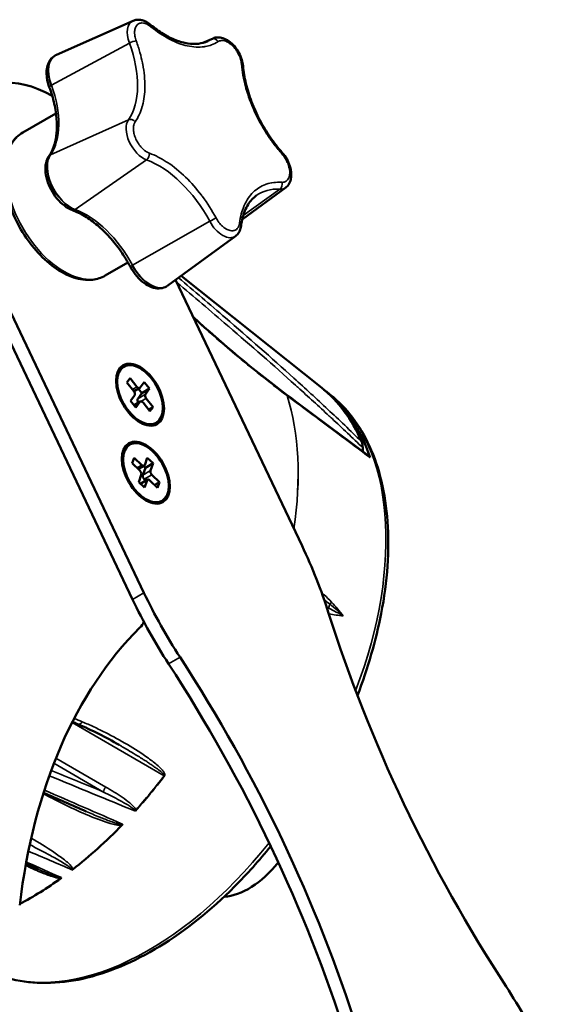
# Model space of a CAD drawing. Header units: millimetres. Extents: x 20 to 1098, y 20 to 844.
# Tile 11 of 20: x 824 to 873, y 179 to 270. Entities that reach past the tile are written whole.
import ezdxf

# ---------------------------------------------------------------- set-up
doc = ezdxf.new("R2010")
doc.units = ezdxf.units.MM
doc.header["$LTSCALE"] = 4
doc.layers.add('Visible (ISO)', color=7, linetype='Continuous', lineweight=50)
doc.layers.add('Visible Narrow (ISO)', color=7, linetype='Continuous', lineweight=35)

msp = doc.modelspace()

# ---------------------------------------------------------------- linework, layer by layer
at = {"layer": 'Visible (ISO)'}
for p, q in [((834.6711, 269.7874), (827.5645, 266.6423)), ((842.082, 268.1559), (841.1395, 267.7388)), ((824.4338, 259.4267), (827.5171, 261.2069)), ((848.8194, 254.3279), (844.7813, 251.3803)), ((819.8703, 250.0112), (835.6757, 216.7899)), ((818.8097, 249.3988), (834.6151, 216.1775)), ((844.1714, 249.8399), (837.8943, 245.258)), ((832.0838, 246.1765), (834.1897, 247.3924)), ((850.3313, 221.1459), (838.6109, 245.781)), ((852.1692, 235.7628), (839.1142, 246.1484)), ((833.8098, 237.7374), (833.7037, 237.6761)), ((834.3858, 236.6777), (834.0994, 236.2797)), ((835.0261, 235.8741), (834.3858, 236.6777)), ((835.6923, 236.3161), (835.3164, 235.7937)), ((836.1801, 235.7038), (835.6923, 236.3161)), ((834.0994, 236.2797), (834.7397, 235.4761)), ((834.7537, 235.4577), (835.2835, 235.7635)), ((835.473, 235.2955), (835.1579, 235.691)), ((836.1801, 235.7038), (835.473, 235.2955)), ((835.8043, 235.1814), (836.1801, 235.7038)), ((852.9557, 235.1371), (852.5577, 235.4538)), ((834.8153, 235.0972), (834.4395, 234.5748)), ((834.4395, 234.5748), (834.9273, 233.9625)), ((834.7546, 234.1793), (835.3361, 234.5151)), ((834.9273, 233.9625), (835.3032, 234.4849)), ((835.0972, 234.7731), (835.473, 235.2955)), ((836.5201, 233.9989), (835.8798, 234.8025)), ((848.8606, 235.1718), (848.8619, 235.1708)), ((835.5935, 234.4045), (836.2338, 233.6009)), ((836.5201, 233.9989), (836.1068, 233.7602)), ((836.2338, 233.6009), (836.5201, 233.9989)), ((836.8098, 232.5412), (836.7037, 232.48)), ((834.3519, 230.5125), (834.2458, 230.4512)), ((855.9621, 230.2241), (855.9702, 229.8667)), ((834.7687, 229.304), (834.5888, 228.7886)), ((835.4726, 228.6248), (834.7687, 229.304)), ((835.9774, 229.3004), (835.7412, 228.624)), ((836.5137, 228.783), (835.9774, 229.3004)), ((834.5888, 228.7886), (835.2926, 228.1095)), ((835.1504, 228.2467), (835.6901, 228.5583)), ((835.5704, 227.6983), (835.8066, 228.3747)), ((835.8066, 228.3747), (835.644, 228.5316)), ((836.5137, 228.783), (835.8066, 228.3747)), ((836.2775, 228.1066), (836.5137, 228.783)), ((835.4263, 227.7222), (835.19, 227.0458)), ((835.3527, 226.8889), (836.0137, 227.2705)), ((835.8462, 227.1738), (835.704, 227.311)), ((835.7263, 226.5283), (835.9626, 227.2047)), ((836.2312, 227.2039), (836.935, 226.5248)), ((837.115, 227.0401), (836.4111, 227.7193)), ((835.19, 227.0458), (835.7263, 226.5283)), ((837.115, 227.0401), (836.6683, 226.7822)), ((836.935, 226.5248), (837.115, 227.0401)), ((837.3519, 225.3163), (837.2458, 225.2551)), ((833.3688, 202.6939), (833.3684, 202.6941)), ((828.9494, 197.4098), (828.9494, 197.4098)), ((833.5456, 197.9098), (833.5456, 197.9099)), ((828.9494, 196.8564), (828.9494, 196.8564)), ((832.7135, 195.3743), (832.7135, 195.3728)), ((833.5456, 195.3287), (833.5456, 195.3287)), ((833.5456, 195.2544), (833.5456, 195.2544))]:
    msp.add_line(p, q, dxfattribs=at)
for centre, major_axis, ratio, start_param, end_param in [((827.1981, 252.1892), (-6.5, 11.2583), 0.5773503, 5.5011433, 7.7168078), ((835.6834, 209.3232), (15.5912, 27.0048), 0.5773503, 0.1474146, 0.1474303), ((834.6324, 235.3268), (0.15, -0.2598), 0.5773503, 0.2546225, 1.8254189), ((835.1335, 236.0233), (0.15, -0.2598), 0.5773503, 4.9670115, 6.5378078), ((835.379, 209.526), (15.411, 27.1689), 0.5823664, 5.8698802, 6.1918262), ((835.6834, 209.3232), (15.5912, 27.0048), 0.5773503, 5.8125453, 6.2106929), ((835.2801, 234.5435), (-0.15, 0.2598), 0.5773503, 0.2546225, 1.7471497), ((835.4861, 234.2553), (-0.15, 0.2598), 0.5773503, 4.9670115, 6.5378078), ((835.9872, 234.9518), (-0.15, 0.2598), 0.5773503, 0.2546225, 1.8254189), ((835.2252, 227.9162), (0.15, -0.2598), 0.5773503, 0.4616114, 2.0324077), ((835.5401, 228.8181), (0.15, -0.2598), 0.5773503, 5.1740003, 6.7447967), ((836.4786, 227.9125), (-0.15, 0.2598), 0.5773503, 0.4616114, 2.0324077), ((835.7715, 227.5043), (0.15, -0.2598), 0.5773503, 3.603204, 5.1740003), ((836.1637, 227.0107), (-0.15, 0.2598), 0.5773503, 5.1740003, 6.7447967), ((833.421, 216.1197), (-15, 25.9808), 0.5773503, 4.3462995, 4.5752151), ((852.586, 221.8161), (15, -25.9808), 0.5773503, 4.5752151, 4.8041307), ((851.5253, 221.2037), (-15, 25.9808), 0.5773503, 1.4336225, 1.662538), ((907.6938, 211.4665), (-42.5, 73.6122), 0.5773503, 1.2047069, 1.662538), ((883.7594, 144.5312), (-42.5, 73.6122), 0.5773503, 0.1525855, 0.6570726), ((832.4425, 217.619), (2.5, -4.3301), 0.5773503, 0.1525855, 0.3641358), ((800.5955, 179.634), (42.5, -73.6122), 0.5773503, 1.2047069, 1.662538), ((799.5349, 179.0216), (42.5, -73.6122), 0.5773503, 1.2047069, 1.662538), ((831.4407, 202.9545), (0.95, 1.6454), 0.5773503, 1.0048289, 1.0049079), ((831.4407, 202.9545), (-0.95, -1.6454), 0.5773503, 2.2028573, 2.2029029), ((837.6115, 200.1856), (3.375, 5.8457), 0.5773503, 1.5642728, 1.5643007), ((837.6115, 200.1856), (3.375, 5.8457), 0.5773503, 1.5043399, 1.5043782), ((837.6115, 200.1856), (1.5, 2.5981), 0.5773503, 1.466272, 1.4663622), ((825.1161, 215.4242), (16.5, 28.5788), 0.5773503, 4.0974518, 4.3015261), ((833.5399, 195.2912), (-0.1452, -0.0747), 0.4845137, 2.181252, 2.8825141), ((824.8838, 192.8371), (-3.3748, -5.8454), 0.5773503, 1.7081651, 1.7081701), ((845.3897, 195.6949), (-3.875, -6.7117), 0.5773503, 0.3566857, 1.3096462), ((824.8836, 192.8372), (-1.5, -2.5981), 0.5773503, 1.1843971, 1.1845885), ((824.8836, 192.8372), (-1.5, -2.5981), 0.5773503, 1.2440835, 1.2441504), ((829.0128, 191.2466), (-0.1109, -0.1), 0.732406, 0.8498368, 1.4694438), ((825.1161, 215.4242), (16.5, 28.5788), 0.5773503, 3.8861984, 4.0501814), ((824.8839, 192.8369), (-3.3746, -5.845), 0.5773503, 1.482735, 1.4827369), ((827.8777, 190.3609), (-0.1439, -0.0414), 0.4326095, 2.2641542, 2.9897768), ((855.7034, 169.2845), (-15, 25.9808), 0.5773503, 4.5752151, 4.8041307)]:
    msp.add_ellipse(centre, major_axis=major_axis, ratio=ratio, start_param=start_param, end_param=end_param, dxfattribs=at)
for centre, major_axis in [((835.3098, 235.1393), (-1.575, 2.728)), ((835.3098, 235.1393), (1.5, -2.5981)), ((835.8519, 227.9144), (-1.575, 2.728)), ((835.8519, 227.9144), (-1.5, 2.5981))]:
    msp.add_ellipse(centre, major_axis=major_axis, ratio=0.5773503, dxfattribs=at)
for points, knots in [([(834.6711, 269.7874), (834.7784, 269.8349), (834.8927, 269.8645), (835.1223, 269.8898), (835.2374, 269.8857), (835.4624, 269.8507), (835.5724, 269.82), (835.7862, 269.7374), (835.8899, 269.6855), (836.0909, 269.5642), (836.1881, 269.4947), (836.2817, 269.4177)], [1.46147056, 1.46147056, 1.46147056, 1.46147056, 1.64803127, 1.64803127, 1.83459198, 1.83459198, 2.0211527, 2.0211527, 2.20771341, 2.20771341, 2.39427413, 2.39427413, 2.39427413, 2.39427413]), ([(841.5903, 267.8932), (841.3268, 267.7766), (841.0397, 267.6999), (840.4191, 267.6316), (840.0855, 267.6403), (839.3812, 267.7497), (839.0107, 267.8505), (838.2483, 268.1452), (837.8565, 268.339), (837.0683, 268.8148), (836.672, 269.0966), (836.2817, 269.4177)], [4.60306333, 4.60306333, 4.60306333, 4.60306333, 4.78962402, 4.78962402, 4.97618471, 4.97618471, 5.1627454, 5.1627454, 5.34930609, 5.34930609, 5.53586678, 5.53586678, 5.53586678, 5.53586678]), ([(842.082, 268.1559), (842.2169, 268.2156), (842.3626, 268.2468), (842.6726, 268.2583), (842.8364, 268.2315), (843.1856, 268.12), (843.3684, 268.0237), (843.7274, 267.7705), (843.9017, 267.6087), (844.2153, 267.2445), (844.3547, 267.0425), (844.5883, 266.6169), (844.6828, 266.3936), (844.8061, 265.9818), (844.8435, 265.794), (844.8595, 265.609)], [1.4614706, 1.4614706, 1.4614706, 1.4614706, 1.695944, 1.695944, 1.9652503, 1.9652503, 2.295266, 2.295266, 2.6532674, 2.6532674, 3.0078204, 3.0078204, 3.3598697, 3.3598697, 3.6509112, 3.6509112, 3.6509112, 3.6509112]), ([(826.8965, 263.6397), (826.8127, 263.8671), (826.7482, 264.0971), (826.6627, 264.5519), (826.6415, 264.7767), (826.648, 265.2118), (826.6756, 265.4223), (826.7875, 265.8191), (826.8724, 266.0058), (827.1074, 266.3341), (827.2586, 266.4747), (827.4338, 266.5759)], [0.119, 0.119, 0.119, 0.119, 0.3751134, 0.3751134, 0.6312269, 0.6312269, 0.8873403, 0.8873403, 1.1434537, 1.1434537, 1.3995672, 1.3995672, 1.3995672, 1.3995672]), ([(827.4338, 266.5759), (827.4423, 266.5808), (827.4508, 266.5856), (827.468, 266.595), (827.4766, 266.5996), (827.4939, 266.6087), (827.5027, 266.6131), (827.5202, 266.6218), (827.529, 266.626), (827.5467, 266.6343), (827.5556, 266.6383), (827.5645, 266.6423)], [1.399567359, 1.399567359, 1.399567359, 1.399567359, 1.411948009, 1.411948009, 1.42432866, 1.42432866, 1.43670931, 1.43670931, 1.44908996, 1.44908996, 1.461470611, 1.461470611, 1.461470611, 1.461470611]), ([(848.5018, 257.5562), (848.1055, 258.0045), (847.7277, 258.4895), (847.0262, 259.5116), (846.7025, 260.0488), (846.1234, 261.1517), (845.868, 261.7175), (845.4365, 262.8525), (845.2604, 263.4218), (844.9946, 264.5383), (844.9048, 265.0855), (844.8595, 265.609)], [5.7738668, 5.7738668, 5.7738668, 5.7738668, 5.9775942, 5.9775942, 6.1813216, 6.1813216, 6.385049, 6.385049, 6.5887764, 6.5887764, 6.7925038, 6.7925038, 6.7925038, 6.7925038]), ([(826.8965, 263.6397), (827.0866, 263.1235), (827.2402, 262.6067), (827.4686, 261.5957), (827.5434, 261.1014), (827.6122, 260.1582), (827.6062, 259.7095), (827.5172, 258.8787), (827.4341, 258.4969), (827.2004, 257.8166), (827.0499, 257.5185), (826.8722, 257.2655)], [3.2605926, 3.2605926, 3.2605926, 3.2605926, 3.4643201, 3.4643201, 3.6680475, 3.6680475, 3.8717749, 3.8717749, 4.0755023, 4.0755023, 4.2792297, 4.2792297, 4.2792297, 4.2792297]), ([(824.4338, 259.4267), (824.024, 259.1901), (823.6751, 258.8516), (823.1189, 258.0004), (822.921, 257.479), (822.691, 256.2852), (822.6725, 255.6031), (822.8247, 254.1664), (822.998, 253.411), (823.5149, 251.9099), (823.8575, 251.1645), (824.6766, 249.7543), (825.1526, 249.0895), (826.1945, 247.9032), (826.7605, 247.3821), (827.9339, 246.5369), (828.5415, 246.2137), (829.7391, 245.814), (830.3308, 245.7345), (831.3157, 245.8394), (831.7224, 245.9679), (832.0838, 246.1765)], [4.8836181, 4.8836181, 4.8836181, 4.8836181, 5.1678303, 5.1678303, 5.47143, 5.47143, 5.7986128, 5.7986128, 6.1296627, 6.1296627, 6.458934, 6.458934, 6.7873751, 6.7873751, 7.1166869, 7.1166869, 7.4477573, 7.4477573, 7.7745271, 7.7745271, 8.0252108, 8.0252108, 8.0252108, 8.0252108]), ([(848.5018, 257.5562), (848.6599, 257.3773), (848.8017, 257.177), (849.0405, 256.754), (849.1379, 256.5315), (849.2798, 256.0791), (849.3241, 255.8493), (849.3473, 255.3988), (849.3264, 255.1776), (849.2046, 254.7864), (849.1118, 254.6124), (848.9299, 254.4172), (848.8768, 254.3698), (848.8194, 254.3279)], [2.6322741, 2.6322741, 2.6322741, 2.6322741, 2.9871407, 2.9871407, 3.3391597, 3.3391597, 3.694501, 3.694501, 4.0515834, 4.0515834, 4.3662476, 4.3662476, 4.4792564, 4.4792564, 4.4792564, 4.4792564]), ([(829.0359, 252.2416), (828.7785, 252.3358), (828.5289, 252.4782), (828.0465, 252.8431), (827.8148, 253.0689), (827.3978, 253.5737), (827.2123, 253.8521), (826.9017, 254.436), (826.7765, 254.7412), (826.5983, 255.3553), (826.5457, 255.664), (826.5267, 256.26), (826.5604, 256.5477), (826.7011, 256.9741), (826.7753, 257.1276), (826.8722, 257.2655)], [5.1455482, 5.1455482, 5.1455482, 5.1455482, 5.480486, 5.480486, 5.8282263, 5.8282263, 6.1721514, 6.1721514, 6.5145939, 6.5145939, 6.8599256, 6.8599256, 7.2070556, 7.2070556, 7.4208224, 7.4208224, 7.4208224, 7.4208224]), ([(844.6758, 250.7734), (844.7083, 251.0356), (844.7551, 251.2853), (844.8751, 251.756), (844.9484, 251.9771), (845.1191, 252.3877), (845.2164, 252.5773), (845.4326, 252.9235), (845.5515, 253.0801), (845.8083, 253.3604), (845.9464, 253.4841), (846.0937, 253.5916)], [0.74731853, 0.74731853, 0.74731853, 0.74731853, 0.86538755, 0.86538755, 0.98345658, 0.98345658, 1.1015256, 1.1015256, 1.21959463, 1.21959463, 1.33766366, 1.33766366, 1.33766366, 1.33766366]), ([(829.0359, 252.2416), (829.4107, 252.1044), (829.7984, 251.9167), (830.5793, 251.4454), (830.9724, 251.1619), (831.7446, 250.5106), (832.1237, 250.1428), (832.8498, 249.3389), (833.1968, 248.9028), (833.8429, 247.9813), (834.142, 247.4959), (834.4106, 246.9966)], [2.0039556, 2.0039556, 2.0039556, 2.0039556, 2.207683, 2.207683, 2.4114104, 2.4114104, 2.6151378, 2.6151378, 2.8188652, 2.8188652, 3.0225927, 3.0225927, 3.0225927, 3.0225927]), ([(844.6758, 250.7734), (844.6668, 250.7013), (844.6536, 250.6301), (844.618, 250.4903), (844.5955, 250.4218), (844.5402, 250.2887), (844.5073, 250.224), (844.4303, 250.1007), (844.3861, 250.042), (844.2867, 249.9335), (844.2314, 249.8837), (844.1714, 249.8399)], [3.88891118, 3.88891118, 3.88891118, 3.88891118, 4.00698023, 4.00698023, 4.12504928, 4.12504928, 4.24311833, 4.24311833, 4.36118738, 4.36118738, 4.47925643, 4.47925643, 4.47925643, 4.47925643]), ([(837.7715, 245.178), (837.6017, 245.08), (837.411, 245.0199), (837.0026, 244.9749), (836.7847, 244.9965), (836.3194, 245.1198), (836.0729, 245.2354), (835.6011, 245.5406), (835.3757, 245.7307), (834.9582, 246.1669), (834.7663, 246.413), (834.5319, 246.7808), (834.4691, 246.8877), (834.4106, 246.9966)], [4.5411598, 4.5411598, 4.5411598, 4.5411598, 4.7893931, 4.7893931, 5.0623939, 5.0623939, 5.3866592, 5.3866592, 5.7112643, 5.7112643, 6.0358694, 6.0358694, 6.1641853, 6.1641853, 6.1641853, 6.1641853]), ([(837.8943, 245.258), (837.8864, 245.2523), (837.8785, 245.2466), (837.8625, 245.2354), (837.8544, 245.2299), (837.8381, 245.219), (837.8299, 245.2137), (837.8134, 245.2032), (837.8051, 245.198), (837.7884, 245.1879), (837.78, 245.1829), (837.7715, 245.178)], [4.479256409, 4.479256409, 4.479256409, 4.479256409, 4.491637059, 4.491637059, 4.504017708, 4.504017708, 4.516398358, 4.516398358, 4.528779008, 4.528779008, 4.541159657, 4.541159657, 4.541159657, 4.541159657]), ([(852.9557, 235.1371), (854.4715, 233.9313), (855.6973, 232.3106), (857.5145, 228.3548), (858.0752, 225.9877), (858.4516, 220.7449), (858.249, 217.8572), (857.1909, 212.3741), (856.447, 209.8079), (855.4698, 207.2641)], [2.4423003, 2.4423003, 2.4423003, 2.4423003, 2.744603, 2.744603, 3.0621495, 3.0621495, 3.3872956, 3.3872956, 3.6596963, 3.6596963, 3.6596963, 3.6596963]), ([(855.8472, 230.8026), (855.8827, 230.7206), (855.9102, 230.6304), (855.9487, 230.4364), (855.9596, 230.3328), (855.9621, 230.2241)], [-0.080295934, -0.080295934, -0.080295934, -0.080295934, -0.040143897, -0.040143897, -0.000000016, -0.000000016, -0.000000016, -0.000000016]), ([(856.5798, 229.4115), (856.587, 229.4061), (856.5939, 229.4001), (856.6216, 229.3717), (856.6382, 229.3436), (856.6494, 229.3101)], [0.043249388, 0.043249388, 0.043249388, 0.043249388, 0.047926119, 0.047926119, 0.063371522, 0.063371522, 0.063371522, 0.063371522]), ([(847.4284, 193.3022), (846.3604, 191.9766), (845.2392, 190.7248), (841.8657, 187.3477), (839.5124, 185.466), (834.7426, 182.5638), (832.3261, 181.5447), (827.6842, 180.5142), (825.4535, 180.4922), (822.9252, 181.1164), (822.4372, 181.2716), (821.964, 181.4579)], [4.1906449, 4.1906449, 4.1906449, 4.1906449, 4.3607027, 4.3607027, 4.6854576, 4.6854576, 5.0109299, 5.0109299, 5.3323184, 5.3323184, 5.4116813, 5.4116813, 5.4116813, 5.4116813])]:
    msp.add_open_spline(points, degree=3, knots=knots, dxfattribs=at)
for points in [[(840.253, 242.3294), (842.9317, 239.8675), (845.806, 237.4763), (848.8606, 235.1718)], [(848.8619, 235.1708), (851.4355, 233.2515), (854.0082, 231.3318), (856.5798, 229.4115)], [(829.5246, 204.6212), (829.3616, 204.6899), (829.1987, 204.7586), (829.0358, 204.8273)], [(833.3684, 202.6941), (832.1376, 203.4048), (830.8579, 204.0591), (829.5246, 204.6212)], [(830.3026, 196.5293), (828.9879, 197.1031), (827.6732, 197.677), (826.3585, 198.2512)], [(825.8515, 191.1706), (825.4771, 191.3366), (825.1027, 191.5025), (824.7283, 191.6685)]]:
    msp.add_open_spline(points, degree=3, dxfattribs=at)
at = {"layer": 'Visible Narrow (ISO)'}
for p, q in [((827.0866, 263.816), (834.3212, 267.7183)), ((841.1915, 267.7523), (841.9827, 268.1029)), ((834.2336, 260.6205), (827.0071, 257.3753)), ((829.302, 252.2923), (835.9137, 256.8993)), ((848.2691, 254.1793), (844.8804, 251.7541)), ((841.7743, 251.2105), (834.62, 247.1302)), ((835.0261, 235.8741), (834.6128, 235.6354)), ((834.7607, 234.1717), (835.3032, 234.4849)), ((835.8043, 235.1814), (835.0972, 234.7731)), ((835.4051, 234.5284), (835.8798, 234.8025)), ((848.9408, 235.0587), (848.9392, 235.0599)), ((835.4726, 228.6248), (835.0259, 228.3669)), ((836.2775, 228.1066), (835.5704, 227.6983)), ((835.3762, 226.8662), (835.9626, 227.2047)), ((835.704, 227.311), (836.4111, 227.7193)), ((834.6151, 216.1775), (835.6757, 216.7899)), ((852.8192, 215.3515), (852.6145, 215.4696)), ((839.0233, 210.8121), (837.9626, 210.1997)), ((837.5432, 199.8339), (829.0037, 204.7642)), ((831.9278, 198.3246), (827.3216, 200.984)), ((827.5072, 201.454), (832.1275, 198.7864))]:
    msp.add_line(p, q, dxfattribs=at)
for centre, major_axis, ratio, start_param, end_param in [((835.7343, 267.7836), (-1.1357, 1.967), 0.5773503, 6.2212819, 7.5637525), ((835.9641, 269.0316), (0.3176, 0.3861), 0.4447854, 5.5826521, 6.2831853), ((828.7349, 267.4599), (4.4893, -7.7758), 0.5773503, 0.2619301, 1.2805672), ((834.6003, 267.7148), (-0.4692, -0.1728), 0.2336583, 3.7773497, 5.2608798), ((837.3873, 275.8144), (4.4893, -7.7758), 0.5773503, 6.2212818, 6.3071154), ((842.2069, 267.6573), (-0.2677, 0.4223), 0.8162628, 4.6785623, 6.1620926), ((843.1452, 266.1521), (-1.1357, 1.967), 0.5773503, 6.2212819, 6.3071154), ((828.986, 263.8874), (-1.5522, 2.6884), 0.5773503, 6.2831851, 7.5637525), ((829.0168, 263.9052), (-1.5512, 2.6868), 0.5773503, 6.221282, 7.5637525), ((844.3614, 265.5659), (0.4981, 0.0431), 0.513755, 0, 0.7381928), ((827.3657, 263.8125), (-0.4692, -0.1728), 0.2336583, 5.3481463, 6.2831853), ((822.0174, 263.5816), (4.0738, -7.056), 0.5773503, 0.2619301, 1.2805672), ((827.3657, 263.8125), (-0.4692, -0.1728), 0.2336583, 5.2608798, 5.3481463), ((835.6246, 258.8904), (-1.1357, 1.967), 0.5773503, 0.2619301, 2.5372042), ((834.5078, 260.2233), (0.4091, -0.2874), 0.7886475, 1.2197591, 2.7032893), ((828.2588, 252.8016), (-3.825, 6.6251), 0.5773503, 0, 3.1415927), ((828.8763, 254.9943), (-1.5522, 2.6884), 0.5773503, 0.2619301, 2.5372042), ((828.9071, 255.012), (-1.5512, 2.6868), 0.5773503, 0.2619301, 1.3995672), ((827.2813, 256.9781), (-0.4091, 0.2874), 0.7886475, 5.9321484, 6.2831853), ((827.2813, 256.9781), (-0.4091, 0.2874), 0.7886475, 5.8448819, 5.9321484), ((835.8195, 257.3181), (-0.1719, -0.4695), 0.671854, 0.7642228, 2.2477533), ((848.1272, 257.2251), (0.3746, 0.3311), 0.2708199, 5.6399791, 6.2831853), ((837.0567, 249.0281), (4.4893, -7.7758), 0.5773503, 1.5185672, 2.5372042), ((828.9071, 255.012), (1.5512, -2.6868), 0.5773503, 4.5411598, 5.6787969), ((848.095, 254.6157), (-0.0315, -0.499), 0.7623035, 0.5562091, 2.0397394), ((850.8522, 245.991), (-4.4893, 7.7758), 0.5773503, 5.9167969, 6.3450888), ((847.6157, 256.2506), (1.1357, -1.967), 0.5773503, 5.9167969, 6.3450887), ((829.2078, 252.7112), (-0.1719, -0.4695), 0.671854, 0, 0.6769562), ((829.2078, 252.7112), (-0.1719, -0.4695), 0.671854, 0.6769562, 0.7642227), ((830.3391, 245.1497), (-4.0738, 7.056), 0.5773503, 4.6601598, 5.6787969), ((842.0051, 251.3138), (-0.4404, -0.2368), 0.0426255, 3.7577152, 5.2412455), ((842.9676, 251.7626), (1.1357, -1.967), 0.5773503, 4.6601598, 6.3450887), ((844.1796, 250.8351), (0.4962, -0.0617), 0.6488869, 0, 0.861451), ((834.8509, 247.2334), (-0.4404, -0.2368), 0.0426255, 5.3285121, 6.2831853), ((834.8509, 247.2334), (-0.4404, -0.2368), 0.0426255, 5.2412456, 5.3285121), ((836.2193, 247.8665), (1.5522, -2.6884), 0.5773503, 4.6601598, 6.2831855), ((836.2501, 247.8843), (1.5512, -2.6868), 0.5773503, 4.6601598, 6.3450887), ((848.5595, 234.7726), (0.3011, 0.3991), 0.6484127, 5.8701824, 6.2831853), ((848.5627, 234.7702), (0.2989, 0.4008), 0.6456293, 5.866801, 6.2820312), ((826.8436, 214.4268), (16.3514, 28.3215), 0.5773503, 5.3154664, 5.7972094), ((826.8455, 214.4257), (-16.3513, -28.3212), 0.5773503, 2.1738125, 2.6556231), ((836.1223, 209.0698), (15.5535, 26.9394), 0.5773503, 4.9860982, 6.1970795), ((853.1727, 215.5556), (-0.25, -0.433), 0.5773503, 4.6719612, 5.4977871), ((852.6934, 215.879), (-0.3662, -0.3404), 0.568176, 1.7020449, 2.2243812), ((829.7188, 205.0819), (-0.1943, -0.4607), 0.6566481, 6.283185, 7.5754933), ((825.1373, 215.4119), (-16.4982, -28.5757), 0.5773503, 1.215933, 1.3481109), ((825.0946, 215.4366), (16.5, 28.5788), 0.5773503, 4.3609563, 4.4897036), ((837.3546, 200.0703), (-0.397, 0.304), 0.1803229, 2.1981103, 2.3191375), ((832.2808, 198.5071), (-0.25, -0.433), 0.5773503, 4.375667, 5.4454273), ((835.0548, 196.3699), (-0.4978, -0.0464), 0.6126979, 4.9580323, 5.1220586), ((834.044, 197.909), (-1.1114, 1.8988), 0.0206026, 3.9036704, 3.9621843), ((834.0728, 197.8676), (0.0873, -2.1321), 0.4520365, 0.8870163, 0.9471724), ((836.1223, 209.0698), (-15.5535, -26.9394), 0.5773503, 0.0861058, 1.3172398)]:
    msp.add_ellipse(centre, major_axis=major_axis, ratio=ratio, start_param=start_param, end_param=end_param, dxfattribs=at)
for points, knots in [([(836.3176, 269.2357), (836.2602, 269.2829), (836.2026, 269.3255), (836.1447, 269.3636), (836.1158, 269.3827), (836.0868, 269.4006), (836.0577, 269.4174), (836.0287, 269.4342), (836.0008, 269.4492), (835.9703, 269.4644), (835.8487, 269.5249), (835.7301, 269.5635), (835.616, 269.5799), (835.5303, 269.5922), (835.4494, 269.5917), (835.3732, 269.5783), (835.3478, 269.5739), (835.3218, 269.5677), (835.2985, 269.5607), (835.2054, 269.5328), (835.1233, 269.4846), (835.0532, 269.417), (835.0007, 269.3663), (834.956, 269.3058), (834.9194, 269.2354), (834.9072, 269.212), (834.8962, 269.1884), (834.8853, 269.1618), (834.8419, 269.0553), (834.8156, 268.9337), (834.8066, 268.7984), (834.7999, 268.697), (834.803, 268.5905), (834.8161, 268.479), (834.8205, 268.4418), (834.8263, 268.4023), (834.8325, 268.3657), (834.8576, 268.2195), (834.898, 268.0706), (834.9538, 267.9189)], [0, 0, 0, 0, 0.0625, 0.0625, 0.0625, 0.09375, 0.09375, 0.09375, 0.125, 0.125, 0.125, 0.25, 0.25, 0.25, 0.34375, 0.34375, 0.34375, 0.375, 0.375, 0.375, 0.5, 0.5, 0.5, 0.59375, 0.59375, 0.59375, 0.625, 0.625, 0.625, 0.75, 0.75, 0.75, 0.84375, 0.84375, 0.84375, 0.875, 0.875, 0.875, 1, 1, 1, 1]), ([(842.5604, 267.8614), (842.3663, 267.7384), (842.1611, 267.6377), (841.9448, 267.559), (841.7556, 267.4901), (841.5581, 267.4379), (841.3519, 267.4028), (841.3225, 267.3978), (841.2939, 267.3933), (841.2631, 267.3888), (840.7703, 267.3175), (840.2456, 267.343), (839.6904, 267.4652), (839.1698, 267.5798), (838.6379, 267.7761), (838.0945, 268.0537), (838.0583, 268.0722), (838.0208, 268.0917), (837.9857, 268.1103), (837.4241, 268.4079), (836.8681, 268.7829), (836.3176, 269.2357)], [0, 0, 0, 0, 0.125, 0.125, 0.125, 0.234375, 0.234375, 0.234375, 0.25, 0.25, 0.25, 0.5, 0.5, 0.5, 0.734375, 0.734375, 0.734375, 0.75, 0.75, 0.75, 1, 1, 1, 1]), ([(834.9538, 267.9189), (835.0875, 267.556), (835.2046, 267.1952), (835.3054, 266.8366), (835.3937, 266.5229), (835.4695, 266.2107), (835.5328, 265.9002), (835.5418, 265.8559), (835.5503, 265.8131), (835.5591, 265.7673), (835.6999, 265.0348), (835.7662, 264.3346), (835.758, 263.6683), (835.7503, 263.0436), (835.6773, 262.4674), (835.5391, 261.9393), (835.5299, 261.9041), (835.52, 261.8679), (835.5105, 261.8344), (835.359, 261.2969), (835.1426, 260.8279), (834.8614, 260.4275)], [0, 0, 0, 0, 0.125, 0.125, 0.125, 0.234375, 0.234375, 0.234375, 0.25, 0.25, 0.25, 0.5, 0.5, 0.5, 0.734375, 0.734375, 0.734375, 0.75, 0.75, 0.75, 1, 1, 1, 1]), ([(844.7149, 265.77), (844.7088, 265.8409), (844.6987, 265.9129), (844.6846, 265.986), (844.6776, 266.0226), (844.6696, 266.0594), (844.6607, 266.0965), (844.6517, 266.1336), (844.6422, 266.1694), (844.6308, 266.2087), (844.5852, 266.3656), (844.524, 266.522), (844.4479, 266.6759), (844.3909, 266.7914), (844.3269, 266.9026), (844.2561, 267.0095), (844.2325, 267.0451), (844.207, 267.0818), (844.183, 267.1149), (844.087, 267.2474), (843.983, 267.3681), (843.8723, 267.4755), (843.7893, 267.5561), (843.7044, 267.6274), (843.6177, 267.6895), (843.5888, 267.7102), (843.5608, 267.7291), (843.5304, 267.7485), (843.4086, 267.8258), (843.2877, 267.8822), (843.1693, 267.917), (843.0805, 267.9432), (842.9953, 267.9566), (842.9137, 267.9572), (842.8865, 267.9574), (842.8584, 267.956), (842.8333, 267.9535), (842.7325, 267.9434), (842.6415, 267.9128), (842.5604, 267.8614)], [0, 0, 0, 0, 0.0625, 0.0625, 0.0625, 0.09375, 0.09375, 0.09375, 0.125, 0.125, 0.125, 0.25, 0.25, 0.25, 0.34375, 0.34375, 0.34375, 0.375, 0.375, 0.375, 0.5, 0.5, 0.5, 0.59375, 0.59375, 0.59375, 0.625, 0.625, 0.625, 0.75, 0.75, 0.75, 0.84375, 0.84375, 0.84375, 0.875, 0.875, 0.875, 1, 1, 1, 1]), ([(848.4807, 257.4292), (848.2272, 257.7161), (847.9831, 258.0145), (847.7486, 258.3244), (847.5434, 258.5956), (847.3455, 258.8756), (847.1549, 259.1644), (847.1277, 259.2057), (847.1015, 259.2457), (847.0737, 259.2888), (846.6283, 259.9771), (846.2377, 260.6931), (845.9027, 261.435), (845.5887, 262.1305), (845.3329, 262.828), (845.1354, 263.5276), (845.1223, 263.5743), (845.1089, 263.6225), (845.0967, 263.6676), (844.9011, 264.3889), (844.7739, 265.0897), (844.7149, 265.77)], [0, 0, 0, 0, 0.125, 0.125, 0.125, 0.234375, 0.234375, 0.234375, 0.25, 0.25, 0.25, 0.5, 0.5, 0.5, 0.734375, 0.734375, 0.734375, 0.75, 0.75, 0.75, 1, 1, 1, 1]), ([(834.8614, 260.4275), (834.8321, 260.3857), (834.8066, 260.34), (834.7848, 260.2905), (834.774, 260.2657), (834.764, 260.24), (834.755, 260.2132), (834.746, 260.1865), (834.7383, 260.16), (834.7309, 260.1301), (834.7013, 260.0106), (834.6892, 259.8781), (834.6948, 259.7343), (834.6989, 259.6264), (834.7128, 259.5149), (834.7365, 259.3997), (834.7444, 259.3614), (834.7538, 259.3208), (834.7634, 259.2834), (834.8019, 259.1337), (834.8552, 258.9833), (834.9226, 258.834), (834.9731, 258.7221), (835.0304, 258.6133), (835.0945, 258.5078), (835.1158, 258.4726), (835.137, 258.4391), (835.1608, 258.4033), (835.2557, 258.2602), (835.3603, 258.1286), (835.4732, 258.0102), (835.5578, 257.9214), (835.645, 257.8422), (835.7347, 257.7726), (835.7646, 257.7494), (835.7962, 257.7264), (835.8252, 257.7063), (835.9415, 257.626), (836.0574, 257.5646), (836.173, 257.5223)], [0, 0, 0, 0, 0.0625, 0.0625, 0.0625, 0.09375, 0.09375, 0.09375, 0.125, 0.125, 0.125, 0.25, 0.25, 0.25, 0.34375, 0.34375, 0.34375, 0.375, 0.375, 0.375, 0.5, 0.5, 0.5, 0.59375, 0.59375, 0.59375, 0.625, 0.625, 0.625, 0.75, 0.75, 0.75, 0.84375, 0.84375, 0.84375, 0.875, 0.875, 0.875, 1, 1, 1, 1]), ([(836.173, 257.5223), (836.4497, 257.421), (836.7273, 257.2989), (837.0059, 257.156), (837.2496, 257.031), (837.4941, 256.8901), (837.7393, 256.7332), (837.7743, 256.7108), (837.8082, 256.6889), (837.8444, 256.665), (838.4243, 256.2837), (838.9899, 255.8254), (839.5401, 255.2914), (840.0559, 254.7908), (840.5428, 254.2384), (841.0006, 253.6344), (841.0312, 253.5941), (841.0626, 253.5522), (841.0918, 253.5129), (841.5597, 252.8832), (841.982, 252.2182), (842.3587, 251.5179)], [0, 0, 0, 0, 0.125, 0.125, 0.125, 0.234375, 0.234375, 0.234375, 0.25, 0.25, 0.25, 0.5, 0.5, 0.5, 0.734375, 0.734375, 0.734375, 0.75, 0.75, 0.75, 1, 1, 1, 1]), ([(848.4485, 254.8198), (848.5021, 254.8165), (848.5535, 254.8184), (848.6027, 254.8255), (848.6273, 254.829), (848.6513, 254.8338), (848.6749, 254.84), (848.6984, 254.8461), (848.7204, 254.8532), (848.7438, 254.8623), (848.8373, 254.8987), (848.918, 254.9568), (848.9852, 255.0356), (849.0355, 255.0946), (849.0769, 255.1639), (849.1094, 255.2433), (849.1202, 255.2697), (849.1305, 255.2986), (849.1389, 255.3261), (849.1727, 255.4358), (849.1905, 255.5586), (849.1921, 255.6926), (849.1934, 255.7931), (849.1856, 255.8978), (849.1686, 256.0065), (849.163, 256.0427), (849.1566, 256.078), (849.1487, 256.1165), (849.1168, 256.2708), (849.0685, 256.4273), (849.0043, 256.5841), (848.9561, 256.7016), (848.9003, 256.8164), (848.8368, 256.9283), (848.8156, 256.9656), (848.7925, 257.0043), (848.7707, 257.0393), (848.6833, 257.1793), (848.5867, 257.3093), (848.4807, 257.4292)], [0, 0, 0, 0, 0.0625, 0.0625, 0.0625, 0.09375, 0.09375, 0.09375, 0.125, 0.125, 0.125, 0.25, 0.25, 0.25, 0.34375, 0.34375, 0.34375, 0.375, 0.375, 0.375, 0.5, 0.5, 0.5, 0.59375, 0.59375, 0.59375, 0.625, 0.625, 0.625, 0.75, 0.75, 0.75, 0.84375, 0.84375, 0.84375, 0.875, 0.875, 0.875, 1, 1, 1, 1]), ([(844.5331, 251.0392), (844.5705, 251.3396), (844.6248, 251.6249), (844.6961, 251.8952), (844.7585, 252.1317), (844.8339, 252.3567), (844.9222, 252.5703), (844.9348, 252.6008), (844.9473, 252.63), (844.9609, 252.6611), (845.1784, 253.1579), (845.4617, 253.5748), (845.8099, 253.9111), (846.1363, 254.2264), (846.5102, 254.4614), (846.9315, 254.616), (846.9596, 254.6263), (846.9889, 254.6366), (847.0164, 254.6459), (847.4571, 254.7942), (847.9345, 254.8522), (848.4485, 254.8198)], [0, 0, 0, 0, 0.125, 0.125, 0.125, 0.234375, 0.234375, 0.234375, 0.25, 0.25, 0.25, 0.5, 0.5, 0.5, 0.734375, 0.734375, 0.734375, 0.75, 0.75, 0.75, 1, 1, 1, 1]), ([(842.3587, 251.5179), (842.3979, 251.445), (842.4398, 251.3741), (842.4843, 251.3054), (842.5065, 251.271), (842.5293, 251.2372), (842.5529, 251.2039), (842.5764, 251.1706), (842.5995, 251.1391), (842.6253, 251.1056), (842.7287, 250.9712), (842.8398, 250.8507), (842.9574, 250.7454), (843.0455, 250.6664), (843.1351, 250.598), (843.226, 250.5402), (843.2562, 250.5209), (843.2881, 250.5021), (843.3173, 250.4859), (843.4342, 250.4213), (843.5492, 250.3765), (843.6609, 250.3519), (843.7447, 250.3334), (843.8247, 250.3267), (843.901, 250.3319), (843.9264, 250.3336), (843.9505, 250.3364), (843.976, 250.3409), (844.0781, 250.3589), (844.169, 250.3993), (844.2478, 250.4613), (844.3069, 250.5078), (844.3576, 250.5654), (844.3999, 250.6339), (844.414, 250.6568), (844.4278, 250.682), (844.4395, 250.7062), (844.4862, 250.8028), (844.5175, 250.9137), (844.5331, 251.0392)], [0, 0, 0, 0, 0.0625, 0.0625, 0.0625, 0.09375, 0.09375, 0.09375, 0.125, 0.125, 0.125, 0.25, 0.25, 0.25, 0.34375, 0.34375, 0.34375, 0.375, 0.375, 0.375, 0.5, 0.5, 0.5, 0.59375, 0.59375, 0.59375, 0.625, 0.625, 0.625, 0.75, 0.75, 0.75, 0.84375, 0.84375, 0.84375, 0.875, 0.875, 0.875, 1, 1, 1, 1]), ([(855.9621, 230.2241), (855.0169, 231.1404), (854.0665, 232.0401), (853.1124, 232.928), (853.0271, 233.0073), (852.9419, 233.0865), (852.8566, 233.1657), (851.8859, 234.0662), (850.9113, 234.9548), (849.9348, 235.8336), (849.8649, 235.8965), (849.795, 235.9594), (849.7251, 236.0222), (847.6693, 237.8688), (845.6041, 239.674), (843.5331, 241.4536), (843.4951, 241.4862), (843.4572, 241.5188), (843.4192, 241.5514), (841.8595, 242.8909), (840.2964, 244.2156), (838.7307, 245.5291)], [0.000025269, 0.000025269, 0.000025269, 0.000025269, 0.004243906, 0.004243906, 0.004243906, 0.0046208, 0.0046208, 0.0046208, 0.008909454, 0.008909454, 0.008909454, 0.009216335, 0.009216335, 0.009216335, 0.018242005, 0.018242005, 0.018242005, 0.018407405, 0.018407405, 0.018407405, 0.025204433, 0.025204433, 0.025204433, 0.025204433]), ([(838.8724, 245.972), (840.3308, 244.7437), (841.7868, 243.505), (845.361, 240.425), (847.4759, 238.5692), (850.6327, 235.7181), (851.6827, 234.7559), (853.7729, 232.8034), (854.8134, 231.813), (855.8472, 230.8026)], [0.049254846, 0.049254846, 0.049254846, 0.049254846, 0.055556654, 0.055556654, 0.064756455, 0.064756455, 0.069356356, 0.069356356, 0.073956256, 0.073956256, 0.073956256, 0.073956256]), ([(848.9392, 235.0599), (847.2747, 236.3146), (845.665, 237.5938), (844.1135, 238.894), (842.7987, 239.9959), (841.5253, 241.1131), (840.2929, 242.2455)], [0, 0, 0, 0, 0.008218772, 0.008218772, 0.008218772, 0.01518409, 0.01518409, 0.01518409, 0.01518409]), ([(856.6494, 229.3101), (855.368, 230.2663), (854.0862, 231.2225), (852.8042, 232.1785), (851.5166, 233.1387), (850.2288, 234.0987), (848.9408, 235.0587)], [0, 0, 0, 0, 0.006286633, 0.006286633, 0.006286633, 0.012600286, 0.012600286, 0.012600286, 0.012600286]), ([(852.1534, 216.7994), (852.2331, 216.7292), (852.3125, 216.6581), (852.6219, 216.3761), (852.8497, 216.1589), (853.0696, 215.9209)], [0.0031282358, 0.0031282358, 0.0031282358, 0.0031282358, 0.0035318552, 0.0035318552, 0.0047091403, 0.0047091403, 0.0047091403, 0.0047091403]), ([(829.9563, 204.8326), (830.3215, 204.6792), (830.6816, 204.5183), (831.0377, 204.3517), (831.3938, 204.1851), (831.746, 204.0127), (832.0945, 203.8354), (832.7916, 203.4807), (833.4739, 203.1072), (834.1404, 202.7136), (834.8069, 202.32), (835.459, 201.9079), (836.082, 201.4594), (836.3935, 201.2352), (836.6989, 201.002), (836.9832, 200.7487), (837.1255, 200.622), (837.2631, 200.4908), (837.3864, 200.3456), (837.4481, 200.2729), (837.507, 200.1965), (837.5537, 200.112), (837.577, 200.0697), (837.5979, 200.0253), (837.6095, 199.9754), (837.6154, 199.9504), (837.6189, 199.9243), (837.6165, 199.8962), (837.6141, 199.8679), (837.605, 199.8378), (837.5845, 199.811)], [0, 0, 0, 0, 0.001574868, 0.001574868, 0.001574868, 0.00314969, 0.00314969, 0.00314969, 0.00629939, 0.00629939, 0.00629939, 0.009449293, 0.009449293, 0.009449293, 0.011024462, 0.011024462, 0.011024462, 0.01181241, 0.01181241, 0.01181241, 0.012206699, 0.012206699, 0.012206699, 0.012404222, 0.012404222, 0.012404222, 0.012503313, 0.012503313, 0.012503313, 0.012602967, 0.012602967, 0.012602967, 0.012602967]), ([(836.8101, 200.538), (836.7867, 200.5548), (836.7632, 200.5716), (836.7397, 200.5884), (836.6909, 200.6231), (836.6419, 200.6577), (836.5927, 200.692), (836.4833, 200.7682), (836.373, 200.8433), (836.2619, 200.9176), (836.1509, 200.992), (836.0392, 201.0654), (835.927, 201.1383), (835.8647, 201.1788), (835.8022, 201.219), (835.7397, 201.2591), (835.652, 201.3154), (835.5641, 201.3713), (835.476, 201.427), (835.3249, 201.5224), (835.1733, 201.6169), (835.0211, 201.7107), (834.5737, 201.9864), (834.1213, 202.2558), (833.6661, 202.5213), (833.5671, 202.579), (833.468, 202.6366), (833.3688, 202.6939)], [0.0013736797, 0.0013736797, 0.0013736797, 0.0013736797, 0.0014876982, 0.0014876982, 0.0014876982, 0.0017244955, 0.0017244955, 0.0017244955, 0.0022507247, 0.0022507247, 0.0022507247, 0.0027769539, 0.0027769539, 0.0027769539, 0.0030690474, 0.0030690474, 0.0030690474, 0.0034785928, 0.0034785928, 0.0034785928, 0.0041802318, 0.0041802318, 0.0041802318, 0.0062426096, 0.0062426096, 0.0062426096, 0.0066908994, 0.0066908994, 0.0066908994, 0.0066908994]), ([(837.5432, 199.8339), (837.5519, 199.8453), (837.5518, 199.8587), (837.5477, 199.881), (837.5435, 199.8913), (837.529, 199.9206), (837.5165, 199.9383), (837.477, 199.9895), (837.4474, 200.0206), (837.3556, 200.1113), (837.29, 200.1677), (837.0898, 200.3326), (836.9509, 200.4363), (836.8101, 200.538)], [0, 0, 0, 0, 0.0000429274, 0.0000429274, 0.0000858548, 0.0000858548, 0.0001717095, 0.0001717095, 0.000343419, 0.000343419, 0.000686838, 0.000686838, 0.001373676, 0.001373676, 0.001373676, 0.001373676]), ([(833.6528, 195.2763), (833.6481, 195.2747), (833.6433, 195.2732), (833.6386, 195.2718), (833.5879, 195.2568), (833.5372, 195.2523), (833.4876, 195.2511), (833.4824, 195.2509), (833.4773, 195.2509), (833.4722, 195.2508), (833.4232, 195.2502), (833.3746, 195.2528), (833.3269, 195.257), (833.2681, 195.2622), (833.2102, 195.2704), (833.1531, 195.2795), (833.1081, 195.2868), (833.0635, 195.2948), (833.0192, 195.3036), (832.8598, 195.335), (832.7047, 195.3752), (832.553, 195.418), (832.5136, 195.4291), (832.4743, 195.4405), (832.4352, 195.452), (832.0898, 195.5541), (831.7565, 195.6714), (831.428, 195.7947), (831.396, 195.8067), (831.364, 195.8187), (831.3321, 195.8309), (830.6349, 196.0962), (829.9598, 196.3891), (829.2956, 196.6952), (829.2752, 196.7046), (829.2549, 196.714), (829.2345, 196.7234), (828.5608, 197.035), (827.8992, 197.3612), (827.2473, 197.6992), (827.2375, 197.7043), (827.2276, 197.7094), (827.2177, 197.7145), (826.9219, 197.8681), (826.6282, 198.0242), (826.3367, 198.1827)], [0, 0, 0, 0, 0.0000149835, 0.0000149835, 0.0000149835, 0.0001751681, 0.0001751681, 0.0001751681, 0.0001917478, 0.0001917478, 0.0001917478, 0.0003503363, 0.0003503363, 0.0003503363, 0.0005461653, 0.0005461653, 0.0005461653, 0.0007006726, 0.0007006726, 0.0007006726, 0.0012568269, 0.0012568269, 0.0012568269, 0.0014013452, 0.0014013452, 0.0014013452, 0.0026783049, 0.0026783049, 0.0026783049, 0.0028026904, 0.0028026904, 0.0028026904, 0.0055220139, 0.0055220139, 0.0055220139, 0.0056053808, 0.0056053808, 0.0056053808, 0.0083662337, 0.0083662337, 0.0083662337, 0.0084080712, 0.0084080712, 0.0084080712, 0.0096615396, 0.0096615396, 0.0096615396, 0.0096615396]), ([(834.8304, 196.6312), (834.8142, 196.6602), (834.7909, 196.6844), (834.7427, 196.7313), (834.717, 196.7534), (834.6377, 196.8179), (834.5821, 196.8583), (834.4119, 196.9765), (834.2941, 197.0509), (833.9357, 197.2689), (833.69, 197.407), (832.9457, 197.8128), (832.439, 198.0714), (831.9278, 198.3246)], [0, 0, 0, 0, 0.0001351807, 0.0001351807, 0.0002703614, 0.0002703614, 0.0005407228, 0.0005407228, 0.0010814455, 0.0010814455, 0.002162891, 0.002162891, 0.0043257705, 0.0043257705, 0.0043257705, 0.0043257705]), ([(832.1275, 198.7864), (832.6498, 198.4848), (833.1629, 198.1727), (833.8982, 197.6688), (834.138, 197.4953), (834.4751, 197.2144), (834.5837, 197.1176), (834.732, 196.9602), (834.7788, 196.9059), (834.8398, 196.8185), (834.8586, 196.7881), (834.8897, 196.7244), (834.9024, 196.6913), (834.9062, 196.6545)], [0, 0, 0, 0, 0.002215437, 0.002215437, 0.0033231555, 0.0033231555, 0.0038770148, 0.0038770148, 0.0041539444, 0.0041539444, 0.0042924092, 0.0042924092, 0.004430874, 0.004430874, 0.004430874, 0.004430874]), ([(830.3026, 196.5291), (830.7209, 196.3464), (831.1426, 196.1676), (831.5692, 195.9948), (831.905, 195.8588), (832.2437, 195.7263), (832.5899, 195.6028), (832.763, 195.5411), (832.938, 195.4814), (833.1177, 195.428), (833.2075, 195.4013), (833.2983, 195.3761), (833.3921, 195.3554), (833.439, 195.3451), (833.4866, 195.3357), (833.5358, 195.3299), (833.5604, 195.3269), (833.5853, 195.3248), (833.6115, 195.3251), (833.6246, 195.3253), (833.6379, 195.3261), (833.6514, 195.3287), (833.6649, 195.3312), (833.6797, 195.3358), (833.6895, 195.3453)], [0.0063465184, 0.0063465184, 0.0063465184, 0.0063465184, 0.0080512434, 0.0080512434, 0.0080512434, 0.0093931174, 0.0093931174, 0.0093931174, 0.0100640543, 0.0100640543, 0.0100640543, 0.0103995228, 0.0103995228, 0.0103995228, 0.010567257, 0.010567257, 0.010567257, 0.0106511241, 0.0106511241, 0.0106511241, 0.0106930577, 0.0106930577, 0.0106930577, 0.0107349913, 0.0107349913, 0.0107349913, 0.0107349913]), ([(828.9946, 191.1196), (829.0069, 191.1287), (829.007, 191.1411), (829.002, 191.1618), (828.9967, 191.1715), (828.9786, 191.1992), (828.9631, 191.2162), (828.9138, 191.2661), (828.8768, 191.297), (828.7621, 191.3878), (828.6804, 191.445), (828.431, 191.6128), (828.2579, 191.7198), (827.7314, 192.0353), (827.37, 192.2381), (826.375, 192.7824), (825.7326, 193.1173), (825.0833, 193.4464)], [0, 0, 0, 0, 0.00005133, 0.00005133, 0.00010266, 0.00010266, 0.0002053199, 0.0002053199, 0.0004106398, 0.0004106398, 0.0008212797, 0.0008212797, 0.0016425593, 0.0016425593, 0.0032851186, 0.0032851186, 0.0061154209, 0.0061154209, 0.0061154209, 0.0061154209]), ([(825.2183, 194.0545), (825.9249, 193.6434), (826.6161, 193.2199), (827.2773, 192.775), (827.2913, 192.7656), (827.3052, 192.7562), (827.3192, 192.7468), (827.6605, 192.5161), (827.9943, 192.2798), (828.3068, 192.0314), (828.3255, 192.0166), (828.344, 192.0017), (828.3625, 191.9868), (828.5053, 191.8717), (828.644, 191.7541), (828.7709, 191.6292), (828.7904, 191.61), (828.8095, 191.5907), (828.8283, 191.5712), (828.8788, 191.519), (828.9276, 191.4651), (828.9701, 191.4088), (828.9874, 191.3857), (829.0037, 191.3623), (829.0187, 191.3383), (829.0288, 191.322), (829.0385, 191.3054), (829.0469, 191.2885), (829.0599, 191.2625), (829.07, 191.2358), (829.0747, 191.2081), (829.0776, 191.191), (829.0784, 191.1733), (829.0744, 191.1557)], [0.0002307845, 0.0002307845, 0.0002307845, 0.0002307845, 0.0032377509, 0.0032377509, 0.0032377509, 0.0033012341, 0.0033012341, 0.0033012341, 0.0048566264, 0.0048566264, 0.0048566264, 0.0049493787, 0.0049493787, 0.0049493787, 0.0056660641, 0.0056660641, 0.0056660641, 0.0057759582, 0.0057759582, 0.0057759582, 0.006070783, 0.006070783, 0.006070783, 0.0061912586, 0.0061912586, 0.0061912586, 0.0062731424, 0.0062731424, 0.0062731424, 0.0063984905, 0.0063984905, 0.0063984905, 0.0064755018, 0.0064755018, 0.0064755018, 0.0064755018]), ([(827.9834, 190.3395), (827.939, 190.3314), (827.8933, 190.3314), (827.8494, 190.3338), (827.8029, 190.3363), (827.7574, 190.3418), (827.7126, 190.3488), (827.6692, 190.3557), (827.6264, 190.3642), (827.5843, 190.3732), (827.542, 190.3823), (827.5002, 190.3922), (827.4588, 190.4027), (827.3325, 190.4346), (827.2102, 190.4723), (827.0898, 190.5118), (827.0529, 190.524), (827.0162, 190.5363), (826.9796, 190.5488), (826.6999, 190.6446), (826.4306, 190.7507), (826.1653, 190.8608), (826.1355, 190.8731), (826.1057, 190.8856), (826.076, 190.898), (825.6064, 191.0954), (825.1499, 191.3053), (824.7016, 191.5214)], [0, 0, 0, 0, 0.0001351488, 0.0001351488, 0.0001351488, 0.0002784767, 0.0002784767, 0.0002784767, 0.0004174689, 0.0004174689, 0.0004174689, 0.0005569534, 0.0005569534, 0.0005569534, 0.0009831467, 0.0009831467, 0.0009831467, 0.0011139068, 0.0011139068, 0.0011139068, 0.0021152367, 0.0021152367, 0.0021152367, 0.0022278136, 0.0022278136, 0.0022278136, 0.0040074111, 0.0040074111, 0.0040074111, 0.0040074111]), ([(825.8515, 191.1705), (825.9921, 191.1082), (826.1333, 191.0465), (826.2753, 190.9855), (826.5497, 190.8674), (826.8267, 190.7516), (827.1109, 190.6418), (827.253, 190.5869), (827.3969, 190.5333), (827.5451, 190.4842), (827.6193, 190.4596), (827.6946, 190.4359), (827.7726, 190.4156), (827.8117, 190.4054), (827.8513, 190.396), (827.8929, 190.389), (827.9137, 190.3855), (827.935, 190.3826), (827.957, 190.3816), (827.9681, 190.3811), (827.9795, 190.3811), (827.9908, 190.3824), (828.0021, 190.3836), (828.0143, 190.3865), (828.0226, 190.3924)], [0.0060037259, 0.0060037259, 0.0060037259, 0.0060037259, 0.0065702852, 0.0065702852, 0.0065702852, 0.0076653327, 0.0076653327, 0.0076653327, 0.0082128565, 0.0082128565, 0.0082128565, 0.0084866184, 0.0084866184, 0.0084866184, 0.0086234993, 0.0086234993, 0.0086234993, 0.0086919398, 0.0086919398, 0.0086919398, 0.00872616, 0.00872616, 0.00872616, 0.0087603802, 0.0087603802, 0.0087603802, 0.0087603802])]:
    msp.add_open_spline(points, degree=3, knots=knots, dxfattribs=at)
for points in [[(852.9331, 215.7173), (852.7534, 215.8613), (852.572, 215.9994), (852.3896, 216.1345)], [(852.6435, 215.3818), (852.7021, 215.3716), (852.7606, 215.3615), (852.8192, 215.3515)], [(854.1497, 214.6401), (853.7321, 214.8897), (853.2854, 215.1256), (852.8192, 215.3515)], [(854.1497, 214.6401), (853.7675, 215.0188), (853.3593, 215.3777), (852.9331, 215.7173)], [(853.0696, 215.9209), (853.4422, 215.5175), (853.8029, 215.09), (854.1497, 214.6401)], [(854.1497, 214.6401), (853.709, 214.6949), (853.2665, 214.7562), (852.8227, 214.823)], [(829.2017, 205.1497), (829.4533, 205.044), (829.7048, 204.9383), (829.9563, 204.8326)], [(834.8751, 196.5512), (832.2146, 197.6435), (829.5541, 198.7384), (826.8935, 199.8356)], [(827.0734, 200.3299), (828.6916, 199.6607), (830.3097, 198.9922), (831.9278, 198.3246)], [(826.4396, 198.5037), (828.8563, 197.4501), (831.273, 196.3973), (833.6895, 195.3453)], [(828.9946, 191.1196), (827.6485, 191.6938), (826.3023, 192.2682), (824.9562, 192.8427)], [(824.7597, 191.8381), (825.8474, 191.3562), (826.935, 190.8743), (828.0226, 190.3924)]]:
    msp.add_open_spline(points, degree=3, dxfattribs=at)

doc.saveas('drawing.dxf')
